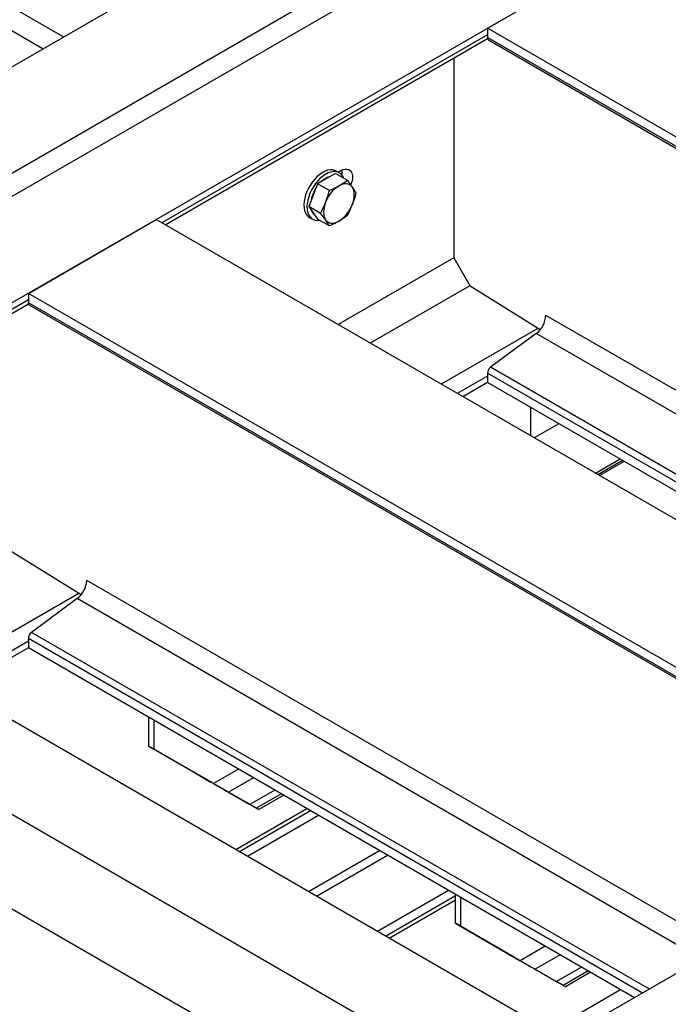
# Model space of a CAD drawing. Header units: millimetres. Extents: x 0 to 25230, y 0 to 17820.
# Tile 38 of 244: x 5752 to 6201, y 10762 to 11442. Entities that reach past the tile are written whole.
import ezdxf

# ---------------------------------------------------------------- set-up
doc = ezdxf.new("R2010")
doc.units = ezdxf.units.MM
doc.linetypes.add('SLD-Sólida', pattern=[0])
doc.layers.add('REFERÊNCIAS', color=9, linetype='SLD-Sólida')

msp = doc.modelspace()

# ---------------------------------------------------------------- linework, layer by layer
at = {"layer": 'REFERÊNCIAS', "linetype": 'SLD-Sólida', "lineweight": 25, "ltscale": 30}
for p, q in [((5298.93, 11151.27), (9852.7, 13780.11)), ((5362.57, 11114.53), (9916.34, 13743.37)), ((9930.48, 13735.2), (5376.71, 11106.37)), ((9994.12, 13698.47), (5440.35, 11069.63)), ((10625.5, 13333.98), (6071.73, 10705.15)), ((5549.74, 11564.87), (5782.56, 11430.46)), ((5543.17, 11552.34), (5768.42, 11422.3)), ((6075.69, 11436.4), (6164.08, 11487.43)), ((6707.06, 11071.92), (6075.69, 11436.4)), ((6075.69, 11436.4), (6075.69, 11429.95)), ((6075.69, 11431.88), (5850.51, 11301.88)), ((6701.47, 11068.69), (6075.69, 11429.95)), ((5852.85, 11300.53), (6075.78, 11429.22)), ((6076.43, 11428.32), (6700.43, 11068.09)), ((6052.42, 11415.74), (6052.42, 11277.65)), ((5970.53, 11335.98), (5964.4, 11332.45)), ((5978.64, 11331.3), (5970.53, 11335.98)), ((5973.21, 11336.47), (5971.09, 11337.7)), ((5974.57, 11338.01), (5972.57, 11336.85)), ((5975.3, 11337.59), (5975.3, 11337.61)), ((5958.28, 11328.91), (5955.22, 11321.02)), ((5964.4, 11332.45), (5958.28, 11328.91)), ((5966.4, 11324.23), (5958.28, 11328.91)), ((5955.22, 11321.02), (5952.16, 11313.13)), ((5960.27, 11308.44), (5952.16, 11313.13)), ((5952.16, 11313.13), (5955.22, 11308.77)), ((5955.22, 11308.77), (5958.28, 11304.42)), ((5758.2, 11253.12), (5846.59, 11304.14)), ((6477.96, 10939.66), (5846.59, 11304.14)), ((5952.59, 11305.66), (5954.72, 11304.43)), ((5966.4, 11299.73), (5958.28, 11304.42)), ((6052.42, 11277.66), (5972.45, 11231.49)), ((6052.42, 11277.65), (6063.74, 11258.05)), ((6389.57, 10888.63), (5758.2, 11253.12)), ((5758.2, 11253.12), (5758.2, 11246.67)), ((6063.52, 11258.43), (5994.64, 11218.67)), ((6112.16, 11227.99), (6063.74, 11258.05)), ((5758.2, 11248.59), (5500.84, 11100.02)), ((5503.18, 11098.67), (5758.29, 11245.94)), ((6383.98, 10885.41), (5758.2, 11246.67)), ((5758.93, 11245.04), (6382.94, 10884.8)), ((6555.35, 10984.34), (6116.06, 11237.93)), ((6110.62, 11228.94), (6043.73, 11190.33)), ((6109.49, 11225.4), (6077.86, 11202.02)), ((6541.21, 10976.17), (6109.49, 11225.4)), ((6505.15, 10955.35), (6077.86, 11202.02)), ((6075.69, 11195.97), (6054.83, 11183.93)), ((6075.69, 11191.44), (6058.75, 11181.66)), ((6075.69, 11197.89), (6075.69, 11191.44)), ((6500.49, 10952.66), (6075.69, 11197.89)), ((6494.9, 10949.44), (6075.69, 11191.44)), ((6105.69, 11154.56), (6105.69, 11174.12)), ((6125.02, 11162.96), (6108.09, 11153.18)), ((6167.45, 11138.47), (6150.51, 11128.69)), ((6169.07, 11137.53), (6152.14, 11127.75)), ((6153.18, 11127.15), (6170.12, 11136.93)), ((6127.73, 10738.13), (5496.92, 11102.29)), ((6071.16, 10705.47), (5440.35, 11069.63)), ((5794.67, 11044.7), (5746.25, 11074.77)), ((6237.86, 10801.05), (5798.57, 11054.65)), ((5793.13, 11045.66), (5694.07, 10988.48)), ((5792, 11042.12), (5760.36, 11018.74)), ((6223.72, 10792.89), (5792, 11042.12)), ((6111.54, 10616.84), (5376.71, 11041.05)), ((5758.2, 11014.61), (5758.2, 11008.16)), ((6183, 10769.38), (5758.2, 11014.61)), ((6187.66, 10772.07), (5760.36, 11018.74)), ((5758.2, 11012.68), (5705.17, 10982.07)), ((5758.2, 11008.16), (5709.09, 10979.81)), ((6177.41, 10766.15), (5758.2, 11008.16)), ((5841.47, 10940.07), (5841.47, 10960.08)), ((5845.01, 10958.04), (5845.01, 10938.03)), ((5841.47, 10940.07), (5845.01, 10938.03)), ((5882.72, 10916.25), (5841.47, 10940.07)), ((5845.01, 10938.03), (5886.26, 10914.21)), ((5872.4, 10922.21), (5872.4, 10922.21)), ((5873.06, 10921.83), (5883.57, 10915.76)), ((5873.06, 10921.83), (5873.06, 10921.83)), ((5875.06, 10920.67), (5873.44, 10921.61)), ((5917.49, 10896.18), (5875.06, 10920.67)), ((5903.59, 10924.22), (5886.26, 10914.21)), ((5883.58, 10915.76), (5883.57, 10915.76)), ((5913.9, 10918.27), (5896.56, 10908.26)), ((5896.56, 10908.26), (5911.28, 10899.77)), ((5928.62, 10909.77), (5911.28, 10899.77)), ((5933.21, 10907.13), (5915.87, 10897.12)), ((5934.83, 10906.19), (5917.49, 10896.18)), ((5901.67, 10868.63), (5950.77, 10896.98)), ((5904.14, 10867.2), (5953.25, 10895.55)), ((5909.8, 10863.94), (5958.91, 10892.29)), ((5915.87, 10897.12), (5917.49, 10896.18)), ((5951.88, 10839.65), (6000.99, 10868)), ((5957.53, 10836.38), (6006.64, 10864.73)), ((5999.61, 10812.09), (6048.72, 10840.44)), ((6053.61, 10817.61), (6053.61, 10837.62)), ((6005.26, 10808.83), (6053.61, 10836.73)), ((6007.74, 10807.4), (6053.61, 10833.88)), ((6057.14, 10835.58), (6057.14, 10815.57)), ((6053.61, 10817.61), (6057.14, 10815.57)), ((6094.85, 10793.79), (6053.61, 10817.61)), ((6057.14, 10815.57), (6098.39, 10791.75)), ((6084.53, 10799.75), (6084.53, 10799.75)), ((6085.19, 10799.37), (6095.71, 10793.3)), ((6085.2, 10799.37), (6085.19, 10799.37)), ((6087.19, 10798.21), (6085.57, 10799.15)), ((6129.62, 10773.72), (6087.19, 10798.21)), ((6115.72, 10801.76), (6098.39, 10791.75)), ((6095.71, 10793.3), (6095.71, 10793.3)), ((6126.03, 10795.81), (6108.7, 10785.8)), ((6108.7, 10785.8), (6123.41, 10777.3)), ((6140.75, 10787.31), (6123.41, 10777.3)), ((6145.34, 10784.66), (6128, 10774.66)), ((6146.96, 10783.73), (6129.62, 10773.72)), ((6118.58, 10743.41), (6167.69, 10771.76)), ((6128, 10774.66), (6129.62, 10773.72))]:
    msp.add_line(p, q, dxfattribs=at)
at = {"layer": 'REFERÊNCIAS', "linetype": 'SLD-Sólida', "lineweight": 25, "ltscale": 30, "flags": 128}
for points in [[(5971.09, 11337.7), (5970.05, 11338.18), (5968.55, 11338.52), (5966.92, 11338.53), (5965.19, 11338.21), (5963.4, 11337.58), (5961.58, 11336.63), (5959.76, 11335.39), (5957.98, 11333.88), (5956.28, 11332.14), (5954.69, 11330.19)], [(5976.28, 11332.66), (5975.6, 11334.07), (5974.66, 11335.32), (5973.51, 11336.29), (5972.17, 11336.95), (5970.67, 11337.29), (5969.04, 11337.31), (5967.32, 11336.99), (5965.52, 11336.35), (5963.7, 11335.4), (5961.88, 11334.16), (5960.11, 11332.66), (5958.4, 11330.92), (5956.81, 11328.97)], [(5974.57, 11338.01), (5976, 11338.68), (5977.38, 11339.02), (5978.67, 11339.03), (5979.81, 11338.69), (5980.78, 11338.02), (5981.53, 11337.05), (5982.05, 11335.8), (5982.32, 11334.32), (5982.32, 11332.67), (5982.05, 11330.89), (5981.53, 11329.04), (5981.16, 11328.05)], [(5974.96, 11334.98), (5975.23, 11336.76), (5975.23, 11338.36)], [(5954.69, 11330.19), (5953.23, 11328.08), (5951.95, 11325.84), (5950.85, 11323.52), (5949.97, 11321.17), (5949.32, 11318.83), (5948.92, 11316.54), (5948.76, 11314.35), (5948.86, 11312.3), (5949.22, 11310.44), (5949.82, 11308.79), (5950.65, 11307.4), (5951.7, 11306.28), (5952.59, 11305.66)], [(5956.81, 11328.97), (5955.36, 11326.86), (5954.07, 11324.62), (5952.97, 11322.3), (5952.09, 11319.95), (5951.44, 11317.6), (5951.04, 11315.31), (5950.88, 11313.12), (5950.99, 11311.08), (5951.34, 11309.21), (5951.94, 11307.57), (5952.77, 11306.17), (5953.82, 11305.06), (5955.07, 11304.24), (5956.49, 11303.74), (5958.06, 11303.56), (5959.55, 11303.68)], [(5982.14, 11326.69), (5981.37, 11327.57), (5980.46, 11328.25), (5979.42, 11328.7), (5978.26, 11328.93), (5977.02, 11328.92), (5975.7, 11328.68), (5974.34, 11328.2), (5972.96, 11327.51)], [(5982.14, 11314.44), (5982.76, 11316.23), (5983.2, 11318), (5983.48, 11319.73), (5983.57, 11321.38), (5983.48, 11322.93), (5983.2, 11324.34), (5982.76, 11325.6), (5982.14, 11326.69)], [(5963.77, 11316.08), (5963.16, 11314.29), (5962.71, 11312.52), (5962.44, 11310.79), (5962.35, 11309.14), (5962.44, 11307.59), (5962.71, 11306.18), (5963.16, 11304.92), (5963.77, 11303.83)], [(5963.77, 11303.83), (5964.54, 11302.95), (5965.46, 11302.27), (5966.5, 11301.82), (5967.66, 11301.59), (5968.9, 11301.6), (5970.21, 11301.84), (5971.57, 11302.32), (5972.96, 11303.01)]]:
    msp.add_lwpolyline(points, dxfattribs=at)
at = {"layer": 'REFERÊNCIAS', "linetype": 'SLD-Sólida', "lineweight": 25, "ltscale": 900}
for centre, radius, start, end in [((6077.41, 11429.75), 1.74, 173.31666, 235.37116), ((5962.48, 11337.72), 12.81, 347.49304, 359.49959), ((5962.48, 11337.72), 12.81, 347.49304, 359.49959), ((5963.01, 11337.61), 12.28, 347.45193, 3.56597), ((5970.65, 11320.61), 13.82, 105.37444, 134.62019), ((5985.38, 11308.12), 23.02, 122.63797, 159.77289), ((5976.9, 11312.85), 23.67, 146.93977, 170.64888), ((5960.54, 11322.4), 23.02, 302.63797, 339.77289), ((5959.63, 11312.51), 5.98, 199.57342, 230.62792), ((5759.92, 11246.46), 1.74, 173.31666, 235.37116), ((6099.23, 11238.78), 16.86, 307.4869, 357.12555), ((6081.24, 11197.61), 5.56, 127.4869, 177.12555), ((5781.74, 11055.5), 16.86, 307.4869, 357.12555), ((5763.75, 11014.33), 5.56, 127.4869, 177.12555)]:
    msp.add_arc(centre, radius, start, end, dxfattribs=at)
for centre, major_axis, start_param, end_param in [((5875.96, 10920.16), (3.56, -2.06), 2.521396, 3.927031), ((5877.06, 10919.52), (8, -4.62), 5.662988, 7.068624), ((5891.91, 10910.95), (8, -4.62), 3.927031, 5.332667), ((5913.35, 10898.57), (3.56, -2.06), 0.785439, 2.191075), ((6088.09, 10797.7), (3.56, -2.06), 2.521396, 3.927031), ((6089.2, 10797.06), (8, -4.62), 5.662988, 7.068624), ((6104.05, 10788.49), (8, -4.62), 3.927031, 5.332667), ((6125.48, 10776.11), (3.56, -2.06), 0.785439, 2.191075)]:
    msp.add_ellipse(centre, major_axis=major_axis, ratio=0.00007, start_param=start_param, end_param=end_param, dxfattribs=at)
at = {"layer": 'REFERÊNCIAS', "linetype": 'SLD-Sólida', "lineweight": 25, "ltscale": 30}
for points, knots in [([(5966.4, 11324.23), (5967.54, 11324.74), (5969.82, 11325.77), (5971.91, 11326.93), (5972.96, 11327.51)], [0, 0, 0, 0, 0.498963, 1, 1, 1, 1]), ([(5972.96, 11327.51), (5974.44, 11328.42), (5976.43, 11329.64), (5978.2, 11330.96), (5978.64, 11331.3)], [0, 0, 0, 0, 0.748327, 1, 1, 1, 1]), ([(5978.64, 11331.3), (5979.28, 11330.5), (5980.54, 11328.91), (5981.61, 11327.43), (5982.14, 11326.69)], [0, 0, 0, 0, 0.498963, 1, 1, 1, 1]), ([(5963.77, 11316.08), (5964.26, 11317.41), (5965.24, 11320.08), (5966.01, 11322.84), (5966.4, 11324.23)], [0, 0, 0, 0, 0.498791, 1, 1, 1, 1]), ([(5982.14, 11326.69), (5982.63, 11325.97), (5983.62, 11324.54), (5984.38, 11323.24), (5984.77, 11322.58)], [0, 0, 0, 0, 0.498791, 1, 1, 1, 1]), ([(5984.77, 11322.58), (5984.38, 11321.2), (5983.62, 11318.44), (5982.64, 11315.77), (5982.14, 11314.44)], [0, 0, 0, 0, 0.498963, 1, 1, 1, 1]), ([(5960.27, 11308.44), (5960.9, 11309.68), (5962.17, 11312.16), (5963.24, 11314.77), (5963.77, 11316.08)], [0, 0, 0, 0, 0.498963, 1, 1, 1, 1]), ([(5982.14, 11314.44), (5981.61, 11313.13), (5980.54, 11310.52), (5979.28, 11308.04), (5978.64, 11306.8)], [0, 0, 0, 0, 0.498791, 1, 1, 1, 1]), ([(5963.77, 11303.83), (5963.24, 11304.57), (5962.17, 11306.06), (5960.91, 11307.65), (5960.27, 11308.44)], [0, 0, 0, 0, 0.498791, 1, 1, 1, 1]), ([(5966.4, 11299.73), (5966.01, 11300.38), (5965.25, 11301.68), (5964.27, 11303.12), (5963.77, 11303.83)], [0, 0, 0, 0, 0.498963, 1, 1, 1, 1]), ([(5972.96, 11303.01), (5971.92, 11302.43), (5969.82, 11301.28), (5967.54, 11300.25), (5966.4, 11299.73)], [0, 0, 0, 0, 0.498791, 1, 1, 1, 1]), ([(5978.64, 11306.8), (5978.2, 11306.47), (5976.43, 11305.14), (5974.44, 11303.92), (5972.96, 11303.01)], [0, 0, 0, 0, 0.251673, 1, 1, 1, 1])]:
    msp.add_open_spline(points, degree=3, knots=knots, dxfattribs=at)

doc.saveas('drawing.dxf')
